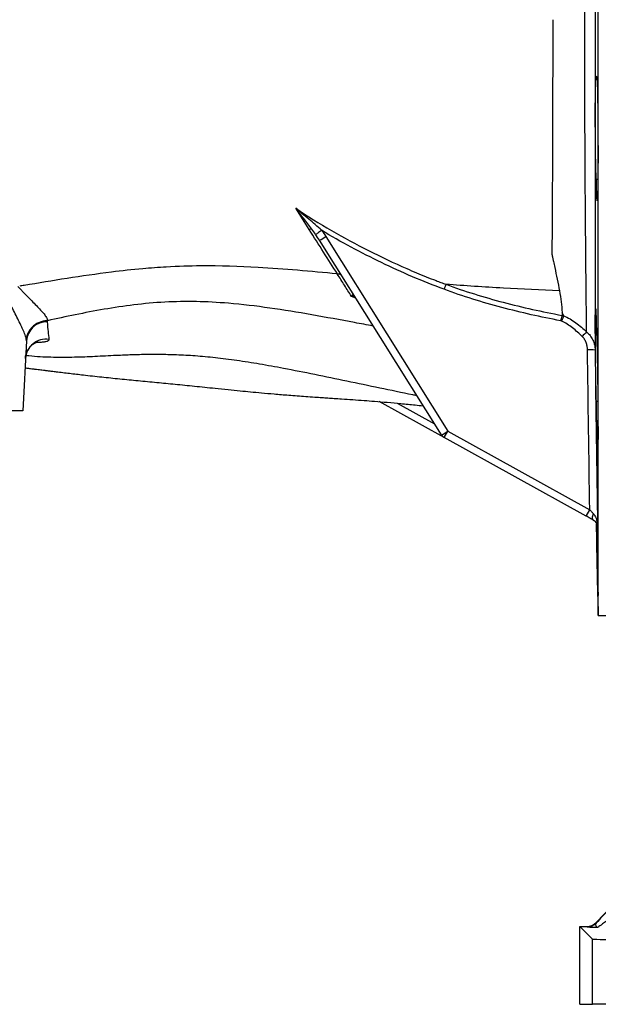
# Model space of a CAD drawing. Header units: millimetres. Extents: x 1605 to 5384, y 1283 to 6159.
# Tile 7 of 25: x 3262 to 3708, y 1283 to 2043. Entities that reach past the tile are written whole.
import ezdxf

# ---------------------------------------------------------------- set-up
doc = ezdxf.new("R2010")
doc.units = ezdxf.units.MM
doc.header["$LTSCALE"] = 2

msp = doc.modelspace()

# ---------------------------------------------------------------- linework, layer by layer
at = {"color": 7, "linetype": 'Continuous', "lineweight": 25}
for p, q in [((3707.96, 1582.87), (3707.96, 2062.87)), ((3707.23, 1996.37), (3706.68, 1996.37)), ((3706.68, 1919.71), (3707.88, 1919.71)), ((3587.14, 1722.35), (3492.98, 1872.58)), ((3497.91, 1875.49), (3592.07, 1725.26)), ((3681.48, 1814.31), (3680.24, 1816.92)), ((3266.79, 1794.92), (3263.96, 1740.87)), ((3589.32, 1720.28), (3539.1, 1748.07)), ((3706.68, 1748.42), (3707.83, 1748.42)), ((3263.96, 1740.87), (3243.99, 1740.87)), ((3589.32, 1720.28), (3592.07, 1725.26)), ((3592.07, 1725.26), (3701.6, 1664.65)), ((3698.84, 1659.68), (3589.32, 1720.28)), ((3698.84, 1659.68), (3701.6, 1664.65)), ((3706.72, 1653.97), (3707.96, 1582.87)), ((3707.96, 1582.87), (3775.96, 1582.87)), ((3706.61, 1346.07), (3918.4, 1567.06)), ((3706.61, 1346.07), (3706.74, 1345.78)), ((3693.84, 1342.99), (3703.62, 1333.21)), ((3693.84, 1342.99), (3699.4, 1342.99)), ((3693.84, 1282.87), (3693.84, 1342.99)), ((3699.52, 1342.7), (3699.4, 1342.99)), ((3703.62, 1282.87), (3703.62, 1333.21)), ((3693.84, 1282.87), (3703.62, 1282.87)), ((3723.61, 1282.87), (3703.62, 1282.87))]:
    msp.add_line(p, q, dxfattribs=at)
at = {"color": 8, "linetype": 'Continuous', "lineweight": 25}
for p, q in [((3521.01, 1827.86), (3517.66, 1829.33)), ((3553.06, 1746.84), (3581.72, 1730.98))]:
    msp.add_line(p, q, dxfattribs=at)
at = {"color": 7, "linetype": 'Continuous', "lineweight": 25, "flags": 128}
msp.add_lwpolyline([(3704.47, 1656.57), (3704.15, 1656.83), (3703.92, 1657.23), (3703.77, 1657.74), (3703.72, 1658.36), (3703.76, 1659.07), (3703.9, 1659.84), (3704.12, 1660.67), (3704.43, 1661.53)], dxfattribs=at)
at = {"color": 7, "linetype": 'Continuous', "lineweight": 25}
for centre, radius, start, end in [((3486.35, 1876.62), 4.57, 79.92335, 107.1125), ((3467.21, 1921.87), 55.63, 297.60481, 303.5062), ((3282.46, 1793.84), 15.71, 88.58577, 176.05113), ((3878.35, 1623.29), 252.95, 135.09929, 136.20361), ((3281.96, 1780.4), 15.91, 81.69317, 176.5274), ((3701.68, 1755.18), 32.9, 83.01493, 93.21607), ((3561.36, 1771.65), 55.63, 297.60481, 303.5062), ((3592.22, 1725.53), 6, 212.07705, 241.04324), ((3699.52, 1352.7), 10, 270.00772, 316.21116)]:
    msp.add_arc(centre, radius, start, end, dxfattribs=at)
for centre, major_axis, ratio, start_param, end_param in [((3729.73, 1369.3), (28.76, 30), 0.012601, 1.582875, 2.483879), ((3736.95, 1362.38), (28.76, 20), 0.011823, 1.587798, 3.141141), ((3699.39, 1352.99), (-3.93, 9.2), 0.99982, 2.738322, 3.544863), ((3723.61, 1333.22), (20, 0), 0.017455, 3.159046, 4.712389)]:
    msp.add_ellipse(centre, major_axis=major_axis, ratio=ratio, start_param=start_param, end_param=end_param, dxfattribs=at)
for points, knots in [([(3699.18, 1801.85), (3699.09, 1809.68), (3699, 1818.03), (3698.86, 1831.3), (3698.81, 1835.85), (3698.73, 1842.88), (3698.71, 1845.25), (3698.66, 1850.06), (3698.64, 1852.5), (3698.52, 1864.85), (3698.42, 1875.06), (3698.25, 1896.16), (3698.18, 1907.03), (3698.08, 1923.85), (3698.04, 1929.53), (3697.99, 1941.07), (3697.96, 1946.93), (3697.88, 1964.74), (3697.84, 1976.73), (3697.77, 2000.95), (3697.75, 2013.17), (3697.72, 2037.84), (3697.71, 2050.3), (3697.71, 2062.87)], [0, 0, 0, 0, 0.125, 0.125, 0.1875, 0.1875, 0.21875, 0.21875, 0.25, 0.25, 0.375, 0.375, 0.5, 0.5, 0.5625, 0.5625, 0.625, 0.625, 0.75, 0.75, 0.875, 0.875, 1, 1, 1, 1]), ([(3705.71, 2062.87), (3705.71, 2049.51), (3705.71, 2036.28), (3705.71, 2010.08), (3705.71, 1997.11), (3705.71, 1977.84), (3705.71, 1971.44), (3705.71, 1961.9), (3705.71, 1958.73), (3705.71, 1952.4), (3705.71, 1949.24), (3705.7, 1933.54), (3705.7, 1921.35), (3705.7, 1897.69), (3705.7, 1886.23), (3705.7, 1869.58), (3705.7, 1864.13), (3705.7, 1856.08), (3705.7, 1853.42), (3705.69, 1848.15), (3705.69, 1845.53), (3705.69, 1832.64), (3705.69, 1822.9), (3705.69, 1804.54), (3705.69, 1795.91), (3705.68, 1787.84)], [0, 0, 0, 0, 0.125, 0.125, 0.25, 0.25, 0.3125, 0.3125, 0.34375, 0.34375, 0.375, 0.375, 0.5, 0.5, 0.625, 0.625, 0.6875, 0.6875, 0.71875, 0.71875, 0.75, 0.75, 0.875, 0.875, 1, 1, 1, 1]), ([(3673.02, 2042.87), (3673.01, 2027.43), (3672.99, 2012.17), (3672.95, 1989.54), (3672.93, 1982.04), (3672.9, 1970.86), (3672.89, 1967.14), (3672.87, 1959.73), (3672.86, 1956.04), (3672.8, 1937.76), (3672.74, 1923.65), (3672.6, 1896.41), (3672.53, 1883.28), (3672.44, 1870.65)], [0, 0, 0, 0, 0.25, 0.25, 0.375, 0.375, 0.4375, 0.4375, 0.5, 0.5, 0.75, 0.75, 1, 1, 1, 1]), ([(3706.68, 1919.71), (3706.66, 1919.9), (3706.64, 1920.17), (3706.59, 1920.85), (3706.56, 1921.26), (3706.49, 1922.71), (3706.44, 1923.94), (3706.37, 1926.21), (3706.34, 1927.03), (3706.3, 1928.78), (3706.27, 1929.72), (3706.23, 1931.71), (3706.2, 1932.76), (3706.16, 1934.93), (3706.14, 1936.06), (3706.1, 1938.4), (3706.08, 1939.62), (3706.06, 1941.51), (3706.05, 1942.15), (3706.03, 1943.44), (3706.02, 1944.1), (3705.98, 1947.39), (3705.96, 1950.1), (3705.92, 1954.29), (3705.91, 1955.72), (3705.9, 1958.54), (3705.89, 1959.95), (3705.88, 1962.76), (3705.87, 1964.16), (3705.87, 1966.26), (3705.87, 1966.95), (3705.87, 1968.34), (3705.87, 1969.04), (3705.87, 1972.47), (3705.87, 1975.09), (3705.89, 1978.23), (3705.89, 1978.85), (3705.9, 1980.07), (3705.9, 1980.68), (3705.91, 1982.47), (3705.92, 1983.6), (3705.96, 1986.87), (3705.98, 1988.85), (3706.05, 1992.4), (3706.08, 1993.92), (3706.14, 1995.79), (3706.16, 1996.35), (3706.2, 1997.09), (3706.21, 1997.33), (3706.23, 1997.75), (3706.24, 1997.94), (3706.3, 1998.81), (3706.34, 1999.21), (3706.42, 1999.36), (3706.44, 1999.34), (3706.49, 1999.14), (3706.54, 1998.8), (3706.59, 1998.16), (3706.64, 1997.38), (3706.66, 1996.91), (3706.68, 1996.37)], [0, 0, 0, 0, 0.03125, 0.03125, 0.0625, 0.0625, 0.125, 0.125, 0.15625, 0.15625, 0.1875, 0.1875, 0.21875, 0.21875, 0.25, 0.25, 0.28125, 0.28125, 0.296875, 0.296875, 0.3125, 0.3125, 0.375, 0.375, 0.40625, 0.40625, 0.4375, 0.4375, 0.46875, 0.46875, 0.484375, 0.484375, 0.5, 0.5, 0.5625, 0.5625, 0.578125, 0.578125, 0.59375, 0.59375, 0.625, 0.625, 0.6875, 0.6875, 0.75, 0.75, 0.78125, 0.78125, 0.796875, 0.796875, 0.8125, 0.8125, 0.875, 0.875, 0.90625, 0.90625, 0.9375, 0.96875, 0.96875, 1, 1, 1, 1]), ([(3706.68, 1996.37), (3706.72, 1997.09), (3706.75, 1997.66), (3706.82, 1998.52), (3706.86, 1998.81), (3706.93, 1999.09), (3706.97, 1999.08), (3707.05, 1998.77), (3707.08, 1998.47), (3707.16, 1997.59), (3707.2, 1997), (3707.27, 1995.54), (3707.31, 1994.67), (3707.38, 1992.69), (3707.42, 1991.57), (3707.48, 1989.08), (3707.52, 1987.69), (3707.58, 1984.74), (3707.61, 1983.17), (3707.67, 1979.84), (3707.69, 1978.07), (3707.75, 1974.35), (3707.77, 1972.43), (3707.81, 1968.48), (3707.83, 1966.45), (3707.87, 1962.29), (3707.88, 1960.14), (3707.91, 1955.85), (3707.92, 1953.7), (3707.94, 1949.38), (3707.95, 1947.21), (3707.96, 1942.87), (3707.96, 1940.75), (3707.96, 1936.58), (3707.96, 1934.54), (3707.95, 1930.54), (3707.94, 1928.57), (3707.92, 1924.83), (3707.91, 1923.05), (3707.88, 1919.66), (3707.87, 1918.05), (3707.83, 1915.01), (3707.81, 1913.62), (3707.77, 1911.07), (3707.75, 1909.91), (3707.71, 1908.36), (3707.7, 1907.87), (3707.67, 1906.96), (3707.65, 1906.55), (3707.61, 1905.4), (3707.58, 1904.77), (3707.53, 1904.05), (3707.52, 1903.84), (3707.48, 1903.5), (3707.47, 1903.36), (3707.42, 1903.07), (3707.38, 1903.02), (3707.31, 1903.21), (3707.27, 1903.45), (3707.22, 1904.04), (3707.2, 1904.27), (3707.16, 1904.8), (3707.14, 1905.11), (3707.09, 1906.12), (3707.05, 1906.92), (3706.99, 1908.33), (3706.97, 1908.84), (3706.94, 1909.91), (3706.92, 1910.49), (3706.86, 1912.3), (3706.82, 1913.63), (3706.75, 1916.51), (3706.72, 1918.07), (3706.68, 1919.71)], [0, 0, 0, 0, 0.03125, 0.03125, 0.0625, 0.0625, 0.09375, 0.09375, 0.125, 0.125, 0.15625, 0.15625, 0.1875, 0.1875, 0.21875, 0.21875, 0.25, 0.25, 0.28125, 0.28125, 0.3125, 0.3125, 0.34375, 0.34375, 0.375, 0.375, 0.40625, 0.40625, 0.4375, 0.4375, 0.46875, 0.46875, 0.5, 0.5, 0.53125, 0.53125, 0.5625, 0.5625, 0.59375, 0.59375, 0.625, 0.625, 0.65625, 0.65625, 0.6875, 0.6875, 0.703125, 0.703125, 0.71875, 0.71875, 0.75, 0.75, 0.765625, 0.765625, 0.78125, 0.78125, 0.8125, 0.8125, 0.84375, 0.84375, 0.859375, 0.859375, 0.875, 0.875, 0.90625, 0.90625, 0.921875, 0.921875, 0.9375, 0.9375, 0.96875, 0.96875, 1, 1, 1, 1]), ([(3474.65, 1897.3), (3483.68, 1891.27), (3492.91, 1885.58), (3511.68, 1874.73), (3521.22, 1869.57), (3540.6, 1859.77), (3550.41, 1855.12), (3565.33, 1848.58), (3570.33, 1846.48), (3577.88, 1843.43), (3580.41, 1842.44), (3584.21, 1840.98), (3585.48, 1840.49), (3588.02, 1839.54), (3589.29, 1839.07), (3590.56, 1838.6)], [0, 0, 0, 0, 0.25, 0.25, 0.5, 0.5, 0.75, 0.75, 0.875, 0.875, 0.9375, 0.9375, 0.96875, 0.96875, 1, 1, 1, 1]), ([(3494.63, 1880.28), (3493.02, 1881.77), (3491.38, 1883.22), (3488.07, 1886.09), (3486.4, 1887.51), (3481.39, 1891.74), (3478.02, 1894.53), (3474.65, 1897.3)], [0, 0, 0, 0, 0.25, 0.25, 0.5, 0.5, 1, 1, 1, 1]), ([(3487.14, 1881.12), (3485.13, 1883.88), (3483.07, 1886.6), (3478.89, 1891.98), (3476.78, 1894.65), (3474.65, 1897.3)], [0, 0, 0, 0, 0.5, 0.5, 1, 1, 1, 1]), ([(3506.81, 1846.62), (3503.35, 1852.07), (3499.79, 1857.68), (3492.51, 1869.15), (3488.8, 1875), (3485, 1880.99)], [0, 0, 0, 0, 0.5, 0.5, 1, 1, 1, 1]), ([(3494.63, 1880.28), (3494.09, 1879.88), (3493.56, 1879.49), (3492.55, 1878.75), (3492.08, 1878.41), (3491.26, 1877.82), (3490.91, 1877.57), (3490.36, 1877.2), (3490.17, 1877.07), (3490.06, 1877.01)], [0, 0, 0, 0, 0.25, 0.25, 0.5, 0.5, 0.75, 0.75, 1, 1, 1, 1]), ([(3589.17, 1834.78), (3580.94, 1837.81), (3572.81, 1841.05), (3556.71, 1847.92), (3548.75, 1851.54), (3532.98, 1859.15), (3525.17, 1863.14), (3509.75, 1871.45), (3502.14, 1875.77), (3494.63, 1880.28)], [0, 0, 0, 0, 0.25, 0.25, 0.5, 0.5, 0.75, 0.75, 1, 1, 1, 1]), ([(3672.44, 1870.65), (3672.43, 1869.03), (3672.42, 1867.43), (3672.41, 1865.04), (3672.4, 1864.24), (3672.4, 1863.05), (3672.4, 1862.66), (3672.41, 1862.06), (3672.42, 1861.86), (3672.46, 1861.47), (3672.49, 1861.27), (3672.61, 1860.67), (3672.69, 1860.28), (3672.86, 1859.48), (3672.95, 1859.09), (3673.2, 1857.91), (3673.38, 1857.12), (3673.88, 1854.77), (3674.22, 1853.21), (3675.86, 1845.48), (3677.09, 1839.47), (3678.25, 1833.64)], [0, 0, 0, 0, 0.125, 0.125, 0.1875, 0.1875, 0.21875, 0.21875, 0.234375, 0.234375, 0.25, 0.25, 0.28125, 0.28125, 0.3125, 0.3125, 0.375, 0.375, 0.5, 0.5, 1, 1, 1, 1]), ([(3506.76, 1846.62), (3486.25, 1848.66), (3451.31, 1851.82), (3407.48, 1853.16), (3377.75, 1852.28), (3354.54, 1850.55), (3317.08, 1846.44), (3285.44, 1841.09), (3262.82, 1837.37), (3261.65, 1837.17)], [0.3088393, 0.3088393, 0.3088393, 0.3088393, 0.3821756, 0.4349737, 0.4666526, 0.4880574, 0.5165971, 0.5998378, 0.6043969, 0.6043969, 0.6043969, 0.6043969]), ([(3517.66, 1829.33), (3515.9, 1832.13), (3514.1, 1834.98), (3510.47, 1840.75), (3508.62, 1843.67), (3506.76, 1846.62)], [0, 0, 0, 0, 0.5, 0.5, 1, 1, 1, 1]), ([(3506.81, 1846.62), (3507.17, 1846.67), (3507.5, 1846.68), (3508.13, 1846.64), (3508.42, 1846.59), (3508.94, 1846.42), (3509.17, 1846.31), (3509.57, 1846.03), (3509.73, 1845.85), (3509.85, 1845.66)], [0, 0, 0, 0, 0.25, 0.25, 0.5, 0.5, 0.75, 0.75, 1, 1, 1, 1]), ([(3266.74, 1796.03), (3266.71, 1796.3), (3266.67, 1796.57), (3266.56, 1797.13), (3266.5, 1797.41), (3266.27, 1798.3), (3266.08, 1798.92), (3265.62, 1800.22), (3265.36, 1800.9), (3264.79, 1802.29), (3264.48, 1803.01), (3263.82, 1804.48), (3263.47, 1805.23), (3262.73, 1806.77), (3262.35, 1807.56), (3261.16, 1809.96), (3260.34, 1811.6), (3258.64, 1814.95), (3257.77, 1816.65), (3256.01, 1820.13), (3255.12, 1821.92), (3253.36, 1825.51), (3252.49, 1827.32), (3251.43, 1829.61), (3251.22, 1830.07), (3250.79, 1830.99), (3250.57, 1831.45), (3249.89, 1832.81), (3249.41, 1833.71), (3248.9, 1834.59)], [0, 0, 0, 0, 0.03125, 0.03125, 0.0625, 0.0625, 0.125, 0.125, 0.1875, 0.1875, 0.25, 0.25, 0.3125, 0.3125, 0.375, 0.375, 0.5, 0.5, 0.625, 0.625, 0.75, 0.75, 0.875, 0.875, 0.90625, 0.90625, 0.9375, 0.9375, 1, 1, 1, 1]), ([(3260.19, 1836.93), (3260.85, 1836.22), (3261.52, 1835.51), (3262.84, 1834.12), (3263.51, 1833.43), (3265.5, 1831.37), (3266.83, 1830.02), (3269.42, 1827.41), (3270.69, 1826.14), (3273.13, 1823.67), (3274.31, 1822.48), (3276.55, 1820.15), (3277.59, 1819.03), (3279.45, 1816.95), (3280.26, 1815.97), (3281.29, 1814.6), (3281.59, 1814.16), (3282.13, 1813.32), (3282.36, 1812.91), (3282.73, 1812.15), (3282.86, 1811.79), (3283, 1811.28), (3283.04, 1811.12), (3283.07, 1810.88), (3283.08, 1810.8), (3283.09, 1810.64), (3283.09, 1810.57), (3283.09, 1810.49)], [0, 0, 0, 0, 0.0625, 0.0625, 0.125, 0.125, 0.25, 0.25, 0.375, 0.375, 0.5, 0.5, 0.625, 0.625, 0.75, 0.75, 0.8125, 0.8125, 0.875, 0.875, 0.9375, 0.9375, 0.96875, 0.96875, 0.984375, 0.984375, 1, 1, 1, 1]), ([(3590.56, 1838.6), (3590.38, 1838.1), (3590.17, 1837.52), (3589.81, 1836.53), (3589.68, 1836.18), (3589.43, 1835.49), (3589.3, 1835.13), (3589.17, 1834.78)], [0, 0, 0, 0, 0.5, 0.5, 0.75, 0.75, 1, 1, 1, 1]), ([(3679.11, 1810.5), (3663.82, 1813.35), (3648.66, 1816.72), (3626.13, 1822.74), (3618.66, 1824.9), (3603.82, 1829.58), (3596.46, 1832.08), (3589.17, 1834.78)], [0, 0, 0, 0, 0.5, 0.5, 0.75, 0.75, 1, 1, 1, 1]), ([(3678.25, 1833.64), (3663.72, 1834.21), (3634.13, 1835.57), (3605.19, 1837.45), (3590.56, 1838.6)], [0.11341718, 0.11341718, 0.11341718, 0.11341718, 0.1609204, 0.21092841, 0.21092841, 0.21092841, 0.21092841]), ([(3590.56, 1838.6), (3597.83, 1835.93), (3605.17, 1833.45), (3619.95, 1828.84), (3627.4, 1826.7), (3649.86, 1820.77), (3664.97, 1817.45), (3680.21, 1814.64)], [0, 0, 0, 0, 0.25, 0.25, 0.5, 0.5, 1, 1, 1, 1]), ([(3590.56, 1838.6), (3590.56, 1838.6), (3590.56, 1838.6), (3590.56, 1838.6), (3590.56, 1838.6), (3590.56, 1838.6), (3590.56, 1838.6), (3590.56, 1838.6), (3590.56, 1838.6), (3590.56, 1838.6), (3590.56, 1838.6), (3590.56, 1838.6), (3590.56, 1838.6), (3590.56, 1838.6), (3590.56, 1838.6), (3590.56, 1838.6)], [0, 0, 0, 0, 0.000000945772, 0.000000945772, 0.000000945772, 0.000001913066, 0.000001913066, 0.000001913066, 0.00000230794, 0.00000230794, 0.00000230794, 0.000002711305, 0.000002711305, 0.000002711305, 0.000002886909, 0.000002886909, 0.000002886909, 0.000002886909]), ([(3678.25, 1833.64), (3678.78, 1830.72), (3679.18, 1827.87), (3679.82, 1822.3), (3680.06, 1819.58), (3680.24, 1816.92)], [0, 0, 0, 0, 0.5, 0.5, 1, 1, 1, 1]), ([(3534.44, 1806.42), (3529.61, 1807.3), (3513.71, 1810.18), (3487.12, 1815.19), (3454.67, 1820.52), (3424.96, 1824.06), (3397.94, 1825.58), (3373.5, 1825.14), (3349.68, 1822.92), (3326.66, 1819.45), (3304.35, 1815.14), (3290.19, 1812.05), (3283.09, 1810.49)], [0, 0, 0, 0, 0.05422, 0.178524, 0.301932, 0.424306, 0.519884, 0.61535, 0.710903, 0.80676, 0.903111, 1, 1, 1, 1]), ([(3519.09, 1830.92), (3519.06, 1830.97), (3519, 1830.96), (3518.84, 1830.85), (3518.73, 1830.74), (3518.48, 1830.46), (3518.34, 1830.28), (3518.11, 1829.96), (3518.02, 1829.84), (3517.85, 1829.6), (3517.76, 1829.46), (3517.66, 1829.33)], [0, 0, 0, 0, 0.25, 0.25, 0.5, 0.5, 0.75, 0.75, 0.875, 0.875, 1, 1, 1, 1]), ([(3706.68, 1748.42), (3706.66, 1749.29), (3706.64, 1750.21), (3706.59, 1752.19), (3706.56, 1753.23), (3706.49, 1756.48), (3706.44, 1758.81), (3706.37, 1762.57), (3706.34, 1763.87), (3706.3, 1766.5), (3706.25, 1769.17), (3706.21, 1771.92), (3706.16, 1774.71), (3706.14, 1776.13), (3706.08, 1780.37), (3706.05, 1783.18), (3706.01, 1786.68), (3706, 1787.37), (3705.98, 1788.77), (3705.98, 1789.46), (3705.96, 1791.52), (3705.94, 1792.87), (3705.92, 1795.5), (3705.91, 1796.79), (3705.9, 1799.31), (3705.89, 1800.54), (3705.87, 1804.13), (3705.87, 1806.32), (3705.87, 1809.31), (3705.87, 1810.26), (3705.87, 1812.05), (3705.88, 1812.88), (3705.89, 1815.17), (3705.91, 1816.44), (3705.94, 1817.7), (3705.95, 1817.93), (3705.96, 1818.36), (3705.96, 1818.56), (3705.98, 1819.09), (3706, 1819.37), (3706.03, 1819.79), (3706.05, 1819.93), (3706.08, 1820.05), (3706.1, 1820.03), (3706.16, 1819.76), (3706.21, 1819.29), (3706.26, 1818.33), (3706.27, 1818.12), (3706.3, 1817.66), (3706.31, 1817.41), (3706.34, 1816.62), (3706.37, 1816.02), (3706.42, 1814.71), (3706.44, 1813.98), (3706.48, 1812.8), (3706.49, 1812.39), (3706.51, 1811.53), (3706.53, 1811.09), (3706.59, 1808.8), (3706.64, 1806.77), (3706.68, 1804.54)], [0, 0, 0, 0, 0.03125, 0.03125, 0.0625, 0.0625, 0.125, 0.125, 0.15625, 0.15625, 0.1875, 0.21875, 0.21875, 0.25, 0.25, 0.3125, 0.3125, 0.328125, 0.328125, 0.34375, 0.34375, 0.375, 0.375, 0.40625, 0.40625, 0.4375, 0.4375, 0.5, 0.5, 0.53125, 0.53125, 0.5625, 0.5625, 0.625, 0.625, 0.640625, 0.640625, 0.65625, 0.65625, 0.6875, 0.6875, 0.71875, 0.71875, 0.75, 0.75, 0.8125, 0.8125, 0.828125, 0.828125, 0.84375, 0.84375, 0.875, 0.875, 0.90625, 0.90625, 0.921875, 0.921875, 0.9375, 0.9375, 1, 1, 1, 1]), ([(3282.61, 1810.44), (3281.62, 1810.41), (3280.64, 1810.3), (3279.19, 1810), (3278.71, 1809.88), (3277.77, 1809.6), (3277.29, 1809.43), (3275.91, 1808.88), (3275.03, 1808.44), (3273.78, 1807.66), (3273.37, 1807.38), (3272.59, 1806.78), (3272.2, 1806.47), (3271.11, 1805.48), (3270.46, 1804.76), (3269.28, 1803.22), (3268.75, 1802.38), (3267.89, 1800.67), (3267.54, 1799.78), (3267.14, 1798.39), (3267.03, 1797.92), (3266.85, 1796.98), (3266.79, 1796.5), (3266.74, 1796.03)], [0, 0, 0, 0, 0.125, 0.125, 0.1875, 0.1875, 0.25, 0.25, 0.375, 0.375, 0.4375, 0.4375, 0.5, 0.5, 0.625, 0.625, 0.75, 0.75, 0.875, 0.875, 0.9375, 0.9375, 1, 1, 1, 1]), ([(3282.61, 1810.44), (3282.62, 1810.42), (3282.63, 1810.41), (3282.63, 1810.39), (3282.63, 1810.39), (3282.63, 1810.39), (3282.63, 1810.39)], [0, 0, 0, 0, 0.00008534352, 0.00008534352, 0.00008534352, 0.00008540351, 0.00008540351, 0.00008540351, 0.00008540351]), ([(3282.85, 1809.54), (3283.06, 1806.74), (3283.29, 1804.35), (3283.76, 1799.99), (3284.01, 1798.02), (3284.26, 1796.14)], [0, 0, 0, 0, 0.5, 0.5, 1, 1, 1, 1]), ([(3680.21, 1814.64), (3680.14, 1814.38), (3680.07, 1814.09), (3679.91, 1813.47), (3679.82, 1813.14), (3679.63, 1812.42), (3679.53, 1812.05), (3679.38, 1811.48), (3679.32, 1811.29), (3679.21, 1810.9), (3679.16, 1810.69), (3679.11, 1810.5)], [0, 0, 0, 0, 0.25, 0.25, 0.5, 0.5, 0.75, 0.75, 0.875, 0.875, 1, 1, 1, 1]), ([(3681.49, 1814.26), (3681.39, 1814.01), (3681.27, 1813.74), (3681.02, 1813.14), (3680.89, 1812.81), (3680.6, 1812.12), (3680.45, 1811.76), (3680.14, 1811), (3679.97, 1810.61), (3679.81, 1810.23)], [0, 0, 0, 0, 0.25, 0.25, 0.5, 0.5, 0.75, 0.75, 1, 1, 1, 1]), ([(3695.77, 1798.36), (3694.57, 1799.52), (3693.35, 1800.65), (3690.85, 1802.85), (3689.58, 1803.92), (3686.95, 1805.97), (3685.6, 1806.94), (3682.8, 1808.74), (3681.34, 1809.56), (3679.81, 1810.23)], [0, 0, 0, 0, 0.25, 0.25, 0.5, 0.5, 0.75, 0.75, 1, 1, 1, 1]), ([(3681.48, 1814.31), (3683.17, 1813.65), (3684.8, 1812.82), (3687.92, 1810.98), (3689.42, 1809.96), (3692.33, 1807.8), (3693.75, 1806.66), (3696.51, 1804.31), (3697.86, 1803.09), (3699.18, 1801.85)], [0, 0, 0, 0, 0.25, 0.25, 0.5, 0.5, 0.75, 0.75, 1, 1, 1, 1]), ([(3681.48, 1814.31), (3681.49, 1814.3), (3681.49, 1814.29), (3681.49, 1814.28), (3681.49, 1814.27), (3681.49, 1814.27), (3681.49, 1814.26)], [0, 0, 0, 0, 0.00002105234, 0.00002105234, 0.00002105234, 0.00003760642, 0.00003760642, 0.00003760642, 0.00003760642]), ([(3699.18, 1801.85), (3700.23, 1801), (3701.14, 1800.03), (3702.34, 1798.45), (3702.71, 1797.9), (3703.4, 1796.75), (3703.7, 1796.15), (3704.52, 1794.35), (3704.93, 1793.1), (3705.36, 1791.16), (3705.47, 1790.5), (3705.63, 1789.18), (3705.67, 1788.51), (3705.68, 1787.84)], [0, 0, 0, 0, 0.25, 0.25, 0.375, 0.375, 0.5, 0.5, 0.75, 0.75, 0.875, 0.875, 1, 1, 1, 1]), ([(3706.68, 1804.54), (3706.72, 1804.13), (3706.75, 1803.59), (3706.81, 1802.55), (3706.82, 1802.17), (3706.86, 1801.34), (3706.88, 1800.89), (3706.93, 1799.45), (3706.97, 1798.37), (3707.03, 1796.55), (3707.05, 1795.91), (3707.08, 1794.57), (3707.1, 1793.87), (3707.16, 1791.69), (3707.2, 1790.15), (3707.27, 1786.86), (3707.31, 1785.13), (3707.36, 1782.37), (3707.38, 1781.43), (3707.42, 1779.52), (3707.43, 1778.56), (3707.48, 1775.62), (3707.52, 1773.61), (3707.56, 1770.5), (3707.58, 1769.46), (3707.61, 1767.33), (3707.62, 1766.26), (3707.67, 1763.04), (3707.7, 1760.89), (3707.75, 1756.58), (3707.77, 1754.42), (3707.8, 1751.16), (3707.81, 1750.08), (3707.83, 1747.94), (3707.84, 1746.88), (3707.87, 1743.74), (3707.88, 1741.69), (3707.9, 1738.67), (3707.91, 1737.67), (3707.92, 1735.7), (3707.93, 1734.73), (3707.94, 1731.9), (3707.95, 1730.09), (3707.96, 1726.66), (3707.96, 1725.03), (3707.96, 1722.71), (3707.96, 1721.96), (3707.96, 1720.53), (3707.96, 1719.85), (3707.95, 1717.89), (3707.94, 1716.7), (3707.93, 1715.1), (3707.92, 1714.6), (3707.91, 1713.65), (3707.9, 1713.22), (3707.88, 1712.01), (3707.87, 1711.35), (3707.83, 1710.31), (3707.81, 1709.92), (3707.78, 1709.57), (3707.77, 1709.49), (3707.75, 1709.4), (3707.73, 1709.39), (3707.7, 1709.48), (3707.67, 1709.69), (3707.63, 1710.21), (3707.61, 1710.42), (3707.58, 1710.92), (3707.56, 1711.21), (3707.52, 1712.16), (3707.48, 1712.94), (3707.42, 1714.75), (3707.38, 1715.79), (3707.31, 1718.14), (3707.27, 1719.44), (3707.22, 1721.55), (3707.2, 1722.29), (3707.16, 1723.81), (3707.14, 1724.6), (3707.08, 1727.03), (3707.05, 1728.73), (3706.97, 1732.31), (3706.93, 1734.18), (3706.88, 1737.11), (3706.86, 1738.11), (3706.82, 1740.12), (3706.81, 1741.13), (3706.75, 1744.2), (3706.72, 1746.29), (3706.68, 1748.42)], [0, 0, 0, 0, 0.03125, 0.03125, 0.046875, 0.046875, 0.0625, 0.0625, 0.09375, 0.09375, 0.109375, 0.109375, 0.125, 0.125, 0.15625, 0.15625, 0.1875, 0.1875, 0.203125, 0.203125, 0.21875, 0.21875, 0.25, 0.25, 0.265625, 0.265625, 0.28125, 0.28125, 0.3125, 0.3125, 0.34375, 0.34375, 0.359375, 0.359375, 0.375, 0.375, 0.40625, 0.40625, 0.421875, 0.421875, 0.4375, 0.4375, 0.46875, 0.46875, 0.5, 0.5, 0.515625, 0.515625, 0.53125, 0.53125, 0.5625, 0.5625, 0.578125, 0.578125, 0.59375, 0.59375, 0.625, 0.625, 0.65625, 0.65625, 0.671875, 0.671875, 0.6875, 0.6875, 0.71875, 0.71875, 0.734375, 0.734375, 0.75, 0.75, 0.78125, 0.78125, 0.8125, 0.8125, 0.84375, 0.84375, 0.859375, 0.859375, 0.875, 0.875, 0.90625, 0.90625, 0.9375, 0.9375, 0.953125, 0.953125, 0.96875, 0.96875, 1, 1, 1, 1]), ([(3266.09, 1781.39), (3266.09, 1781.42), (3266.05, 1782.51), (3266.54, 1784.57), (3267.56, 1787.33), (3269.02, 1789.62), (3270.66, 1791.42), (3272.31, 1792.72), (3273.79, 1793.57), (3274.89, 1794.03), (3275.57, 1794.23), (3275.64, 1794.24), (3275.68, 1794.25)], [0, 0, 0, 0, 0.0050311, 0.14606, 0.277813, 0.4010918, 0.5168226, 0.624902, 0.7252867, 0.8180852, 0.9063895, 1, 1, 1, 1]), ([(3699.84, 1788.03), (3699.82, 1788.99), (3699.73, 1789.94), (3699.39, 1791.81), (3699.14, 1792.72), (3698.48, 1794.49), (3698.06, 1795.35), (3697.05, 1796.95), (3696.46, 1797.7), (3695.77, 1798.36)], [0, 0, 0, 0, 0.25, 0.25, 0.5, 0.5, 0.75, 0.75, 1, 1, 1, 1]), ([(3568.11, 1752.71), (3567.07, 1752.91), (3557.5, 1754.74), (3539.55, 1758.51), (3514.34, 1763.78), (3489.59, 1768.94), (3467.08, 1773.4), (3446.97, 1777.05), (3429.3, 1779.86), (3412.58, 1781.99), (3396.98, 1783.39), (3382.59, 1784.17), (3369.26, 1784.46), (3356.81, 1784.38), (3345.05, 1784.04), (3331.85, 1783.45), (3317.54, 1782.71), (3301.98, 1782.1), (3285.88, 1782.17), (3273.97, 1782.7), (3267.23, 1783.46), (3266.44, 1783.55)], [0, 0, 0, 0, 0.008204, 0.075569, 0.14247, 0.207966, 0.271285, 0.320053, 0.367109, 0.412745, 0.457614, 0.502515, 0.547253, 0.592978, 0.639841, 0.687834, 0.762399, 0.838301, 0.914324, 0.989842, 1, 1, 1, 1]), ([(3265.7, 1774.12), (3266.64, 1774.01), (3268.61, 1773.78), (3271.6, 1773.42), (3274.41, 1773.07), (3276.76, 1772.78), (3278.87, 1772.52), (3281.09, 1772.25), (3283.65, 1771.93), (3286.6, 1771.56), (3292.06, 1770.89), (3300.09, 1769.92), (3311.77, 1768.55), (3324.51, 1767.14), (3338.92, 1765.65), (3353.21, 1764.27), (3367.34, 1762.93), (3381.58, 1761.54), (3396.47, 1760.05), (3410.21, 1758.64), (3422.09, 1757.43), (3431.28, 1756.5), (3439.92, 1755.66), (3448.58, 1754.84), (3458.46, 1753.96), (3469.7, 1753.03), (3480.28, 1752.23), (3488.9, 1751.63), (3494.63, 1751.24), (3499.63, 1750.91), (3504.63, 1750.58), (3511, 1750.15), (3518.73, 1749.63), (3527.27, 1749.01), (3536.08, 1748.33), (3545.51, 1747.55), (3555.99, 1746.59), (3565.22, 1745.67), (3571.01, 1745.04), (3573.05, 1744.82)], [0, 0, 0, 0, 0.015622, 0.033059, 0.048616, 0.060523, 0.069554, 0.079407, 0.090554, 0.102998, 0.11674, 0.158218, 0.199959, 0.253343, 0.303636, 0.354273, 0.405427, 0.455455, 0.50594, 0.556249, 0.586984, 0.614512, 0.637125, 0.661124, 0.687831, 0.7191, 0.754014, 0.772304, 0.786873, 0.799019, 0.812566, 0.828045, 0.851491, 0.87514, 0.897439, 0.924683, 0.953181, 0.983519, 1, 1, 1, 1]), ([(3701.6, 1664.65), (3702.08, 1664.12), (3702.55, 1663.59), (3703.5, 1662.55), (3703.97, 1662.03), (3704.43, 1661.53)], [0, 0, 0, 0, 0.5, 0.5, 1, 1, 1, 1]), ([(3704.47, 1656.57), (3703.59, 1657.06), (3702.66, 1657.57), (3700.78, 1658.61), (3699.82, 1659.14), (3698.84, 1659.68)], [0, 0, 0, 0, 0.5, 0.5, 1, 1, 1, 1]), ([(3704.43, 1661.53), (3704.75, 1661.19), (3705.03, 1660.82), (3705.53, 1660.05), (3705.75, 1659.65), (3706.34, 1658.41), (3706.65, 1657.56), (3707.13, 1655.82), (3707.31, 1654.94), (3707.49, 1653.6), (3707.54, 1653.16), (3707.61, 1652.26), (3707.63, 1651.81), (3707.64, 1651.37)], [0, 0, 0, 0, 0.125, 0.125, 0.25, 0.25, 0.5, 0.5, 0.75, 0.75, 0.875, 0.875, 1, 1, 1, 1]), ([(3704.35, 1656.63), (3704.67, 1656.46), (3704.94, 1656.27), (3705.42, 1655.89), (3705.63, 1655.69), (3706.2, 1655.07), (3706.49, 1654.64), (3706.95, 1653.77), (3707.11, 1653.32), (3707.27, 1652.65), (3707.31, 1652.42), (3707.36, 1651.97), (3707.38, 1651.74), (3707.38, 1651.52)], [0, 0, 0, 0, 0.125, 0.125, 0.25, 0.25, 0.5, 0.5, 0.75, 0.75, 0.875, 0.875, 1, 1, 1, 1]), ([(3704.47, 1656.57), (3704.79, 1656.39), (3705.06, 1656.2), (3705.56, 1655.81), (3705.78, 1655.61), (3706.37, 1654.98), (3706.67, 1654.54), (3707.15, 1653.65), (3707.32, 1653.2), (3707.5, 1652.52), (3707.55, 1652.29), (3707.62, 1651.83), (3707.64, 1651.6), (3707.64, 1651.37)], [0, 0, 0, 0, 0.125, 0.125, 0.25, 0.25, 0.5, 0.5, 0.75, 0.75, 0.875, 0.875, 1, 1, 1, 1]), ([(3707.27, 1652.23), (3707.29, 1650.75), (3707.37, 1646.6), (3707.48, 1639.65), (3707.6, 1631.71), (3707.7, 1624.15), (3707.79, 1617.21), (3707.87, 1611.06), (3707.92, 1605.91), (3707.95, 1601.86), (3707.96, 1599.08), (3707.95, 1597.6), (3707.92, 1597.5), (3707.87, 1598.74), (3707.8, 1601.33), (3707.7, 1605.48), (3707.58, 1611.04), (3707.45, 1617.77), (3707.32, 1624.77), (3707.18, 1632.37), (3707.04, 1640.34), (3706.91, 1647.59), (3706.84, 1652.02), (3706.81, 1653.8)], [0, 0, 0, 0, 0.027201, 0.076058, 0.124912, 0.173766, 0.222615, 0.271464, 0.320307, 0.36915, 0.417987, 0.466825, 0.515661, 0.564496, 0.613334, 0.662171, 0.723078, 0.771932, 0.820785, 0.869638, 0.918492, 0.967347, 1, 1, 1, 1]), ([(3707.64, 1651.37), (3707.6, 1651.39), (3707.55, 1651.42), (3707.51, 1651.44), (3707.46, 1651.47), (3707.42, 1651.49), (3707.38, 1651.52)], [0, 0, 0, 0, 0.00883074, 0.00883074, 0.00883074, 0.01769109, 0.01769109, 0.01769109, 0.01769109]), ([(3706.74, 1345.78), (3706.4, 1345.39), (3706.18, 1345.01), (3706, 1344.28), (3706.02, 1343.94), (3706.22, 1343.45), (3706.32, 1343.3), (3706.56, 1343.02), (3706.71, 1342.89), (3707.05, 1342.67), (3707.24, 1342.58), (3707.57, 1342.48), (3707.68, 1342.45), (3707.86, 1342.42), (3707.93, 1342.41), (3708.05, 1342.39), (3708.12, 1342.39), (3708.19, 1342.39)], [0, 0, 0, 0, 0.25, 0.25, 0.5, 0.5, 0.625, 0.625, 0.75, 0.75, 0.875, 0.875, 0.9375, 0.9375, 0.96875, 0.96875, 1, 1, 1, 1]), ([(3699.52, 1342.7), (3699.53, 1342.67), (3699.71, 1342.64), (3700.24, 1342.6), (3700.46, 1342.58), (3701, 1342.55), (3701.32, 1342.54), (3702.39, 1342.5), (3703.29, 1342.47), (3704.93, 1342.44), (3705.52, 1342.42), (3706.47, 1342.41), (3706.8, 1342.4), (3707.31, 1342.4), (3707.48, 1342.39), (3707.83, 1342.39), (3708.01, 1342.39), (3708.19, 1342.39)], [0, 0, 0, 0, 0.25, 0.25, 0.375, 0.375, 0.5, 0.5, 0.75, 0.75, 0.875, 0.875, 0.9375, 0.9375, 0.96875, 0.96875, 1, 1, 1, 1])]:
    msp.add_open_spline(points, degree=3, knots=knots, dxfattribs=at)
for points in [[(3485, 1880.99), (3481.6, 1886.35), (3478.15, 1891.79), (3474.65, 1897.3)], [(3490.06, 1877.01), (3489.12, 1878.38), (3488.14, 1879.75), (3487.14, 1881.12)], [(3494.63, 1880.28), (3495.79, 1878.73), (3496.89, 1877.13), (3497.91, 1875.49)], [(3492.98, 1872.58), (3492.04, 1874.07), (3491.07, 1875.55), (3490.06, 1877.01)], [(3506.76, 1846.62), (3506.78, 1846.62), (3506.79, 1846.62), (3506.81, 1846.62)], [(3680.24, 1816.92), (3680.23, 1816.18), (3680.22, 1815.44), (3680.22, 1814.71)], [(3283.09, 1810.49), (3282.95, 1810.46), (3282.79, 1810.44), (3282.61, 1810.44)], [(3282.63, 1810.39), (3282.75, 1810.11), (3282.83, 1809.82), (3282.85, 1809.54)], [(3679.81, 1810.23), (3679.58, 1810.32), (3679.34, 1810.41), (3679.11, 1810.5)], [(3680.21, 1814.64), (3680.22, 1814.66), (3680.22, 1814.69), (3680.22, 1814.71)], [(3680.22, 1814.71), (3680.64, 1814.57), (3681.07, 1814.42), (3681.49, 1814.26)], [(3266.79, 1794.92), (3266.81, 1795.29), (3266.8, 1795.66), (3266.74, 1796.03)], [(3701.6, 1664.65), (3700.98, 1705.78), (3700.38, 1746.91), (3699.84, 1788.03)], [(3705.68, 1787.84), (3706.29, 1742.35), (3706.95, 1696.86), (3707.64, 1651.37)]]:
    msp.add_open_spline(points, degree=3, dxfattribs=at)
at = {"color": 8, "linetype": 'Continuous', "lineweight": 25}
for points, knots in [([(3520.04, 1829.4), (3519.5, 1829.45), (3518.77, 1829.5), (3517.92, 1829.37), (3517.68, 1829.33), (3517.66, 1829.33)], [0, 0, 0, 0, 0.722328, 0.987939, 1, 1, 1, 1]), ([(3284.26, 1796.14), (3284.14, 1795.7), (3283.94, 1794.94), (3281.88, 1794.21), (3279.1, 1793.82), (3276.48, 1793.68), (3274.61, 1793.73), (3274.26, 1793.74)], [0, 0, 0, 0, 0.293556, 0.510327, 0.727092, 0.947538, 1, 1, 1, 1])]:
    msp.add_open_spline(points, degree=3, knots=knots, dxfattribs=at)

doc.saveas('drawing.dxf')
